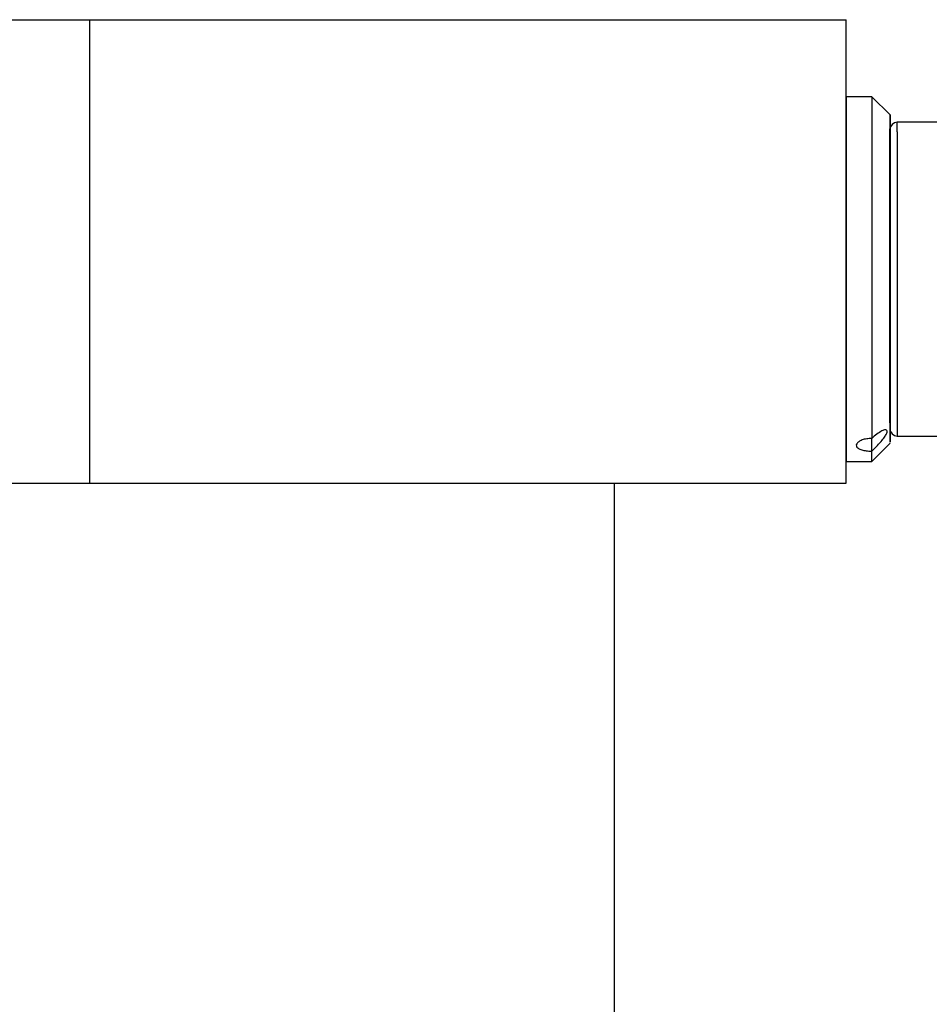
# Model space of a CAD drawing. Header units: inches. Extents: x 2.6 to 39.6, y 3.9 to 32.3.
# Tile 72 of 74: x 37.7 to 38.6, y 23.5 to 24.6. Entities that reach past the tile are written whole.
import ezdxf

# ---------------------------------------------------------------- set-up
doc = ezdxf.new("R2010")
doc.units = ezdxf.units.IN
doc.header["$MEASUREMENT"] = 0

msp = doc.modelspace()

# ---------------------------------------------------------------- linework, layer by layer
at = {"color": 7, "linetype": 'Continuous', "lineweight": 25}
for p, q in [((34.5576, 24.5878), (37.7416, 24.5878)), ((37.7416, 24.0878), (37.7416, 24.5878)), ((37.7416, 24.5878), (38.5575, 24.5878)), ((38.5575, 24.0878), (38.5575, 24.5878)), ((38.5575, 24.5878), (38.5576, 24.5878)), ((38.5576, 24.5047), (38.5576, 24.5878)), ((38.5851, 24.5047), (38.5575, 24.5047)), ((38.6048, 24.485), (38.5851, 24.5047)), ((38.7386, 24.4771), (38.6126, 24.4771)), ((38.6048, 24.4452), (38.6048, 24.4452)), ((38.6048, 24.1961), (38.6047, 24.1815)), ((38.6047, 24.1815), (38.6048, 24.1575)), ((38.6048, 24.1575), (38.6048, 24.1722)), ((38.6048, 24.1722), (38.6048, 24.1722)), ((38.5851, 24.111), (38.6048, 24.1307)), ((38.6126, 24.1385), (38.7386, 24.1385)), ((38.5575, 24.111), (38.5851, 24.111)), ((38.5576, 24.0878), (38.5576, 24.111)), ((34.5576, 24.0878), (37.7416, 24.0878)), ((36.4321, 24.0878), (37.7416, 24.0878)), ((37.7416, 24.0878), (38.5575, 24.0878)), ((38.3076, 23.2128), (38.3076, 24.0878)), ((38.5575, 24.0878), (38.5576, 24.0878))]:
    msp.add_line(p, q, dxfattribs=at)
at = {"color": 7, "linetype": 'Continuous', "lineweight": 25, "flags": 128}
for points in [[(38.6048, 24.2348), (38.6048, 24.1969), (38.6048, 24.166), (38.6048, 24.1441), (38.6048, 24.1324), (38.6048, 24.1318), (38.6048, 24.1422), (38.6047, 24.163), (38.6047, 24.1929), (38.6047, 24.2301), (38.6047, 24.2721), (38.6047, 24.3164), (38.6047, 24.3601), (38.6047, 24.4006), (38.6047, 24.4352), (38.6047, 24.4618), (38.6048, 24.4788), (38.6048, 24.485), (38.6048, 24.4801), (38.6048, 24.4643), (38.6048, 24.4387), (38.6048, 24.4049), (38.6048, 24.365), (38.6048, 24.3215), (38.6048, 24.2772), (38.6048, 24.2348)], [(38.6126, 24.4668), (38.6126, 24.4763), (38.6126, 24.4771)], [(38.6048, 24.1722), (38.6048, 24.1693), (38.6048, 24.1771), (38.6048, 24.195), (38.6048, 24.2217), (38.6048, 24.2551), (38.6048, 24.2925), (38.6048, 24.3311), (38.6048, 24.3679), (38.6048, 24.4001), (38.6048, 24.4251), (38.6048, 24.4411), (38.6048, 24.4467), (38.6048, 24.4415), (38.6048, 24.4261), (38.6047, 24.4014), (38.6047, 24.3695), (38.6047, 24.3329), (38.6047, 24.2943), (38.6047, 24.2567), (38.6047, 24.2231), (38.6048, 24.1961)], [(38.5851, 24.1223), (38.5851, 24.1237), (38.5851, 24.1252), (38.5851, 24.1268), (38.5851, 24.1285), (38.5851, 24.1303), (38.5851, 24.1321), (38.5851, 24.134), (38.5851, 24.136)], [(38.5851, 24.111), (38.5851, 24.1133), (38.5851, 24.1223)]]:
    msp.add_lwpolyline(points, dxfattribs=at)
at = {"color": 7, "linetype": 'Continuous', "lineweight": 25}
for centre, radius, start, end in [((316.6015, 24.3078), 278.044, 179.959436, 180.040564), ((377.4217, 24.2978), 338.8367, 179.96501, 180.02735), ((38.6126, 24.4692), 0.00787, 90, 180), ((334.3256, 24.3161), 295.713, 179.970796, 180.034399), ((38.6126, 24.1464), 0.00787, 180, 270)]:
    msp.add_arc(centre, radius, start, end, dxfattribs=at)
for points, knots in [([(38.6047, 24.18), (38.6047, 24.1794), (38.6047, 24.1714), (38.6048, 24.1608), (38.6048, 24.1492), (38.6048, 24.1474), (38.6048, 24.1465)], [0, 0, 0, 0, 0.022027, 0.350292, 0.678557, 1, 1, 1, 1]), ([(38.5851, 24.1223), (38.5871, 24.1242), (38.591, 24.1279), (38.596, 24.1336), (38.5995, 24.1382), (38.6014, 24.1417), (38.6019, 24.144), (38.6012, 24.1452), (38.5993, 24.1454), (38.5958, 24.1441), (38.5907, 24.1409), (38.5869, 24.1376), (38.5851, 24.136)], [0, 0, 0, 0, 0.137323, 0.263014, 0.357415, 0.433234, 0.509444, 0.576944, 0.645176, 0.743165, 0.875844, 1, 1, 1, 1]), ([(38.5851, 24.136), (38.5832, 24.1359), (38.5795, 24.1357), (38.5745, 24.1344), (38.5707, 24.1324), (38.5685, 24.1301), (38.5682, 24.1277), (38.5698, 24.1256), (38.5731, 24.1239), (38.5777, 24.1227), (38.582, 24.1223), (38.5845, 24.1223), (38.5851, 24.1223)], [0, 0, 0, 0, 0.1071104, 0.2142116, 0.3215536, 0.4290536, 0.5362926, 0.6432603, 0.7503666, 0.8578067, 0.9652569, 1, 1, 1, 1])]:
    msp.add_open_spline(points, degree=3, knots=knots, dxfattribs=at)

doc.saveas('drawing.dxf')
